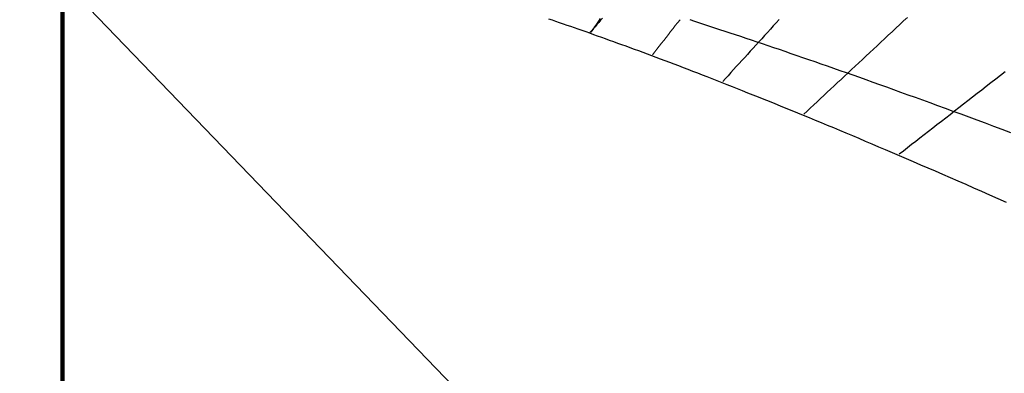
# Model space of a CAD drawing. Header units: millimetres. Extents: x 10 to 831, y 10 to 584.
# Tile 10 of 16: x 446 to 529, y 370 to 400. Entities that reach past the tile are written whole.
import ezdxf

# ---------------------------------------------------------------- set-up
doc = ezdxf.new("R2010")
doc.units = ezdxf.units.MM
for name, color, linetype, true_color in [('C1d1b19', 7, 'Continuous', 0x1d1b19), ('C1f7a74', 7, 'Continuous', 0x1f7a74), ('C2f5d8a', 7, 'Continuous', 0x2f5d8a), ('Cb4532a', 7, 'Continuous', 0xb4532a)]:
    doc.layers.add(name, color=color, linetype=linetype, true_color=true_color)

msp = doc.modelspace()

# ---------------------------------------------------------------- linework, layer by layer
at = {"layer": 'C1d1b19', "lineweight": 100}
msp.add_lwpolyline([(450, 333.9), (450, 403.17)], dxfattribs=at)
at = {"layer": 'C1d1b19', "lineweight": 30}
for points in [[(495.3, 399.96), (495.14, 399.73), (494.98, 399.49), (494.82, 399.26), (494.66, 399.03), (494.5, 398.8)], [(510.38, 399.88), (510.13, 399.61), (509.88, 399.34), (509.64, 399.06), (509.39, 398.79), (509.14, 398.53), (508.9, 398.26), (508.66, 397.99), (508.42, 397.73), (508.18, 397.47), (507.94, 397.2), (507.7, 396.94), (507.47, 396.68), (507.23, 396.43), (507, 396.17), (506.76, 395.91), (506.53, 395.66), (506.3, 395.41), (506.07, 395.15), (505.84, 394.9), (505.62, 394.65)], [(529.42, 395.48), (529.02, 395.17), (528.62, 394.86), (528.22, 394.55), (527.83, 394.25), (527.44, 393.94), (527.05, 393.64), (526.67, 393.34), (526.28, 393.04), (525.9, 392.75), (525.52, 392.45), (525.15, 392.16), (524.78, 391.87), (524.41, 391.58), (524.04, 391.3), (523.67, 391.01), (523.31, 390.73), (522.95, 390.45), (522.59, 390.17), (522.24, 389.9), (521.88, 389.62), (521.53, 389.35), (521.18, 389.08), (520.84, 388.81), (520.49, 388.54)]]:
    msp.add_lwpolyline(points, dxfattribs=at)
at = {"layer": 'C1d1b19', "lineweight": 13}
for points in [[(521.19, 400.06), (520.86, 399.76), (520.53, 399.45), (520.21, 399.15), (519.89, 398.85), (519.57, 398.55), (519.25, 398.26), (518.93, 397.96), (518.62, 397.67), (518.31, 397.38), (518, 397.09), (517.69, 396.8), (517.39, 396.52), (517.08, 396.23), (516.78, 395.95), (516.48, 395.67), (516.18, 395.39), (515.88, 395.12), (515.59, 394.84), (515.3, 394.57), (515, 394.3), (514.71, 394.02), (514.42, 393.76), (514.14, 393.49), (513.85, 393.22), (513.57, 392.96), (513.29, 392.69), (513, 392.43), (512.73, 392.17), (512.45, 391.91)], [(502.02, 399.86), (501.82, 399.61), (501.62, 399.36), (501.43, 399.11), (501.23, 398.86), (501.04, 398.62), (500.85, 398.37), (500.65, 398.12), (500.46, 397.88), (500.27, 397.64), (500.08, 397.39), (499.89, 397.15), (499.7, 396.91)]]:
    msp.add_lwpolyline(points, dxfattribs=at)
at = {"layer": 'C1d1b19', "lineweight": 40}
for radius in [120.83, 105.83]:
    msp.add_circle((450, 394), radius, dxfattribs=at)
at = {"layer": 'C1f7a74', "lineweight": 30}
msp.add_lwpolyline([(495.49, 399.99), (495.33, 399.81), (495.18, 399.63), (495.02, 399.45), (494.86, 399.27), (494.71, 399.1), (494.55, 398.92), (494.39, 398.75)], dxfattribs=at)
at = {"layer": 'C2f5d8a', "lineweight": 30}
msp.add_lwpolyline([(450, 403.17), (527.92, 322.38)], dxfattribs=at)
at = {"layer": 'Cb4532a', "lineweight": 30}
for points in [[(490.93, 399.94), (491.24, 399.84), (491.54, 399.73), (491.85, 399.63), (492.16, 399.52), (492.47, 399.41), (492.79, 399.31), (493.1, 399.2), (493.42, 399.09), (493.74, 398.97), (494.07, 398.86), (494.39, 398.75), (494.72, 398.63), (495.05, 398.51), (495.39, 398.39), (495.72, 398.27), (496.06, 398.15), (496.41, 398.03), (496.75, 397.9), (497.1, 397.78), (497.45, 397.65), (497.8, 397.52), (498.16, 397.39), (498.52, 397.26), (498.88, 397.13), (499.24, 396.99), (499.61, 396.85), (499.98, 396.71), (500.36, 396.57), (500.73, 396.43), (501.12, 396.29), (501.5, 396.14), (501.89, 396), (502.28, 395.85), (502.67, 395.7), (503.07, 395.54), (503.48, 395.39), (503.88, 395.23), (504.29, 395.07), (504.71, 394.91), (505.12, 394.75), (505.54, 394.58), (505.97, 394.42), (506.4, 394.25), (506.83, 394.07), (507.27, 393.9), (507.72, 393.72), (508.16, 393.55), (508.61, 393.36), (509.07, 393.18), (509.53, 393), (510, 392.81), (510.47, 392.62), (510.94, 392.42), (511.43, 392.23), (511.91, 392.03), (512.4, 391.83), (512.9, 391.62), (513.4, 391.41), (513.91, 391.2), (514.42, 390.99), (514.94, 390.78), (515.47, 390.56), (516, 390.33), (516.54, 390.11), (517.08, 389.88), (517.63, 389.65), (518.19, 389.41), (518.75, 389.17), (519.32, 388.93), (519.9, 388.68), (520.48, 388.43), (521.08, 388.18), (521.67, 387.92), (522.28, 387.66), (522.9, 387.4), (523.52, 387.13), (524.15, 386.85), (524.79, 386.57), (525.43, 386.29), (526.09, 386.01), (526.76, 385.71), (527.43, 385.42), (528.11, 385.12), (528.81, 384.81), (529.51, 384.5)], [(502.84, 399.87), (503.25, 399.74), (503.66, 399.61), (504.08, 399.47), (504.5, 399.33), (504.92, 399.19), (505.35, 399.05), (505.79, 398.91), (506.23, 398.76), (506.67, 398.62), (507.12, 398.47), (507.57, 398.32), (508.02, 398.16), (508.48, 398.01), (508.95, 397.85), (509.42, 397.69), (509.9, 397.53), (510.38, 397.37), (510.86, 397.2), (511.35, 397.03), (511.85, 396.86), (512.35, 396.69), (512.86, 396.51), (513.37, 396.34), (513.89, 396.15), (514.41, 395.97), (514.94, 395.79), (515.48, 395.6), (516.02, 395.41), (516.57, 395.21), (517.13, 395.02), (517.69, 394.82), (518.26, 394.61), (518.84, 394.41), (519.42, 394.2), (520.01, 393.99), (520.61, 393.77), (521.21, 393.55), (521.83, 393.33), (522.45, 393.11), (523.08, 392.88), (523.72, 392.65), (524.36, 392.41), (525.02, 392.17), (525.68, 391.93), (526.35, 391.68), (527.03, 391.43), (527.73, 391.17), (528.43, 390.91), (529.14, 390.65), (529.86, 390.38)]]:
    msp.add_lwpolyline(points, dxfattribs=at)

doc.saveas('drawing.dxf')
